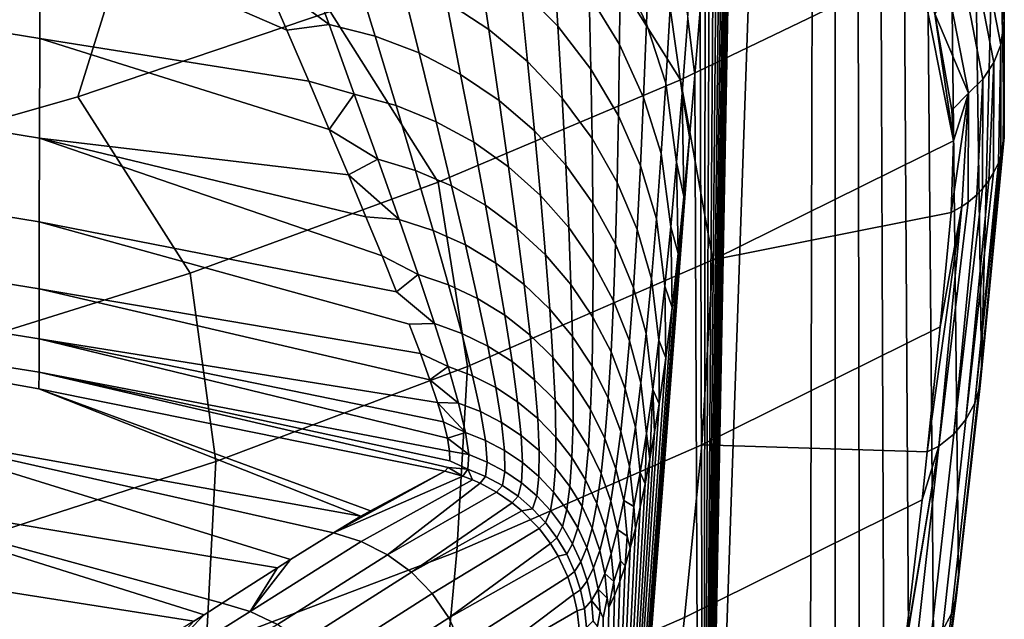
# Model space of a CAD drawing. Header units: metres. Extents: x -109 to 109, y -100 to 76.
# Tile 104 of 256: x 7.73 to 12.27, y -94.37 to -91.6. Entities that reach past the tile are written whole.
import ezdxf

# ---------------------------------------------------------------- set-up
doc = ezdxf.new("R2010")
doc.units = ezdxf.units.M
doc.layers.add('solid_21062310', color=7, linetype='CONTINUOUS')

msp = doc.modelspace()

# ---------------------------------------------------------------- linework, layer by layer
at = {"layer": 'solid_21062310'}
for points in [[(11.306494, -85.305969, -18.85297), (10.886283, -97.488968, -27.374449), (11.09954, -86.095818, -23.052511), (11.218352, -84.198288, -20.642313)], [(11.398655, -86.276031, -16.982136), (11.372429, -97.172516, -17.508698), (10.886283, -97.488968, -27.374449), (11.306494, -85.305969, -18.85297)], [(10.886283, -97.488968, -27.374449), (11.091126, -86.492653, -23.223045), (11.09954, -86.095818, -23.052511)], [(11.494458, -87.105064, -15.037475), (11.490609, -97.015823, -15.110414), (11.372429, -97.172516, -17.508698), (11.398655, -86.276031, -16.982136)], [(10.886283, -97.488968, -27.374449), (11.08173, -86.885956, -23.413549), (11.091126, -86.492653, -23.223045)], [(10.886283, -97.488968, -27.374449), (11.071362, -87.277184, -23.623737), (11.08173, -86.885956, -23.413549)], [(11.494458, -87.105064, -15.037475), (11.592741, -87.781906, -13.042556), (11.607741, -96.720352, -12.733473), (11.490609, -97.015823, -15.110414)], [(10.886283, -97.488968, -27.374449), (11.060047, -87.667679, -23.853167), (11.071362, -87.277184, -23.623737)], [(10.886283, -97.488968, -27.374449), (11.047763, -88.055244, -24.102264), (11.060047, -87.667679, -23.853167)], [(11.592741, -87.781906, -13.042556), (11.69364, -88.307999, -10.994629), (11.724059, -96.28508, -10.373134), (11.607741, -96.720352, -12.733473)], [(10.886283, -97.488968, -27.374449), (11.034489, -88.437653, -24.371454), (11.047763, -88.055244, -24.102264)], [(12.116103, -88.182831, 1.725297), (12.181408, -91.132011, 2.691201), (12.27393, -91.60717, 1.733645), (12.21431, -88.37368, 0.611663)], [(11.69364, -88.307999, -10.994629), (11.795828, -88.676407, -8.920624), (11.838861, -95.713081, -8.043619), (11.724059, -96.28508, -10.373134)], [(12.21431, -88.37368, 0.611663), (12.27393, -91.60717, 1.733645), (12.242164, -90.341751, 0.138252)], [(10.886283, -97.488968, -27.374449), (11.020204, -88.812706, -24.661165), (11.034489, -88.437653, -24.371454)], [(12.106779, -88.830437, -2.610056), (12.210323, -88.56263, -0.508852), (12.242164, -90.341751, 0.138252), (12.169333, -93.203262, -1.338285)], [(11.795828, -88.676407, -8.920624), (11.899458, -88.887199, -6.817433), (11.951671, -95.005615, -5.754622), (11.838861, -95.713081, -8.043619)], [(10.886283, -97.488968, -27.374449), (11.004933, -89.181679, -24.970854), (11.020204, -88.812706, -24.661165)], [(12.003245, -88.938774, -4.711121), (12.106779, -88.830437, -2.610056), (12.169333, -93.203262, -1.338285), (12.062052, -94.167168, -3.514984)], [(11.899458, -88.887199, -6.817433), (12.003245, -88.938774, -4.711121), (12.062052, -94.167168, -3.514984), (11.951671, -95.005615, -5.754622)], [(10.886283, -97.488968, -27.374449), (10.988694, -89.546036, -25.300238), (11.004933, -89.181679, -24.970854)], [(10.886283, -97.488968, -27.374449), (10.971444, -89.903877, -25.650126), (10.988694, -89.546036, -25.300238)], [(10.886283, -97.488968, -27.374449), (10.953143, -90.253281, -26.021334), (10.971444, -89.903877, -25.650126)], [(10.886283, -97.488968, -27.374449), (10.933753, -90.592354, -26.414673), (10.953143, -90.253281, -26.021334)], [(12.242164, -90.341751, 0.138252), (12.273741, -92.112045, 0.780002), (12.169333, -93.203262, -1.338285)], [(12.27393, -91.60717, 1.733645), (12.273741, -92.112045, 0.780002), (12.242164, -90.341751, 0.138252)], [(7.994992, -91.958717, 5.749609), (9.160778, -91.564873, 5.501155), (9.485474, -90.399681, 6.964372), (8.360023, -90.790916, 7.235548)], [(11.877303, -91.35183, 3.230212), (11.417562, -90.613869, 4.906063), (10.299501, -91.118423, 5.219525), (10.778702, -91.880455, 3.531671)], [(10.886283, -97.488968, -27.374449), (10.913293, -90.922585, -26.829714), (10.933753, -90.592354, -26.414673)], [(6.805526, -92.29866, 5.964065), (7.994992, -91.958717, 5.749609), (8.360023, -90.790916, 7.235548), (7.210677, -91.132423, 7.472266)], [(7.820145, -91.690338, -33.567146), (5.893098, -91.374977, -33.745106), (5.898674, -90.844765, -32.97324), (7.823089, -91.157944, -32.761452)], [(10.886283, -97.488968, -27.374449), (10.891791, -91.245247, -27.265913), (10.913293, -90.922585, -26.829714)], [(10.633345, -91.262497, -29.282261), (10.621111, -91.623016, -29.800417), (10.499461, -91.365234, -29.972166), (10.501031, -90.993141, -29.479898)], [(10.190677, -91.280846, -30.786791), (10.21259, -91.633377, -31.273113), (10.037568, -91.455437, -31.4041), (9.99962, -91.094658, -30.938635)], [(8.960885, -91.651276, -33.000778), (9.061905, -91.887306, -33.332706), (7.820145, -91.690338, -33.567146), (7.823089, -91.157944, -32.761452)], [(8.85317, -91.402161, -32.679089), (8.960885, -91.651276, -33.000778), (7.823089, -91.157944, -32.761452)], [(10.778702, -91.880455, 3.531671), (10.299501, -91.118423, 5.219525), (9.160778, -91.564873, 5.501155), (9.659961, -92.352776, 3.801754)], [(10.499461, -91.365234, -29.972166), (10.496592, -91.717102, -30.483671), (10.356981, -91.489136, -30.634544), (10.347264, -91.126259, -30.146736)], [(12.27393, -91.60717, 1.733645), (12.181408, -91.132011, 2.691201), (12.164515, -91.235146, 2.758457), (12.258532, -91.718742, 1.797267)], [(9.841693, -91.299683, -31.533829), (9.893584, -91.648109, -32.002918), (9.697629, -91.521423, -32.112171), (9.627255, -91.167946, -31.660778)], [(10.786776, -91.940697, -29.053104), (10.731274, -91.549332, -29.089256), (10.751471, -91.181816, -28.560661), (10.812263, -91.598129, -28.501846)], [(10.812263, -91.598129, -28.501846), (10.837572, -91.235603, -27.963514), (10.869215, -91.558098, -27.723917), (10.845532, -91.858871, -28.20437)], [(10.886283, -97.488968, -27.374449), (10.869215, -91.558098, -27.723917), (10.891791, -91.245247, -27.265913)], [(12.258532, -91.718742, 1.797267), (12.164515, -91.235146, 2.758457), (12.131807, -91.320419, 2.795051), (12.225257, -91.801559, 1.83866)], [(9.030623, -91.286079, -32.416328), (9.155492, -91.625343, -32.848545), (8.85317, -91.402161, -32.679089)], [(9.263612, -91.339348, -32.320091), (9.367933, -91.679184, -32.765465), (9.155492, -91.625343, -32.848545), (9.030623, -91.286079, -32.416328)], [(10.356981, -91.489136, -30.634544), (10.364714, -91.831436, -31.142397), (10.21259, -91.633377, -31.273113), (10.190677, -91.280846, -30.786791)], [(10.621111, -91.623016, -29.800417), (10.633345, -91.262497, -29.282261), (10.731274, -91.549332, -29.089256), (10.710791, -91.896584, -29.633493)], [(9.486816, -91.418106, -32.218307), (9.571298, -91.75631, -32.678127), (9.367933, -91.679184, -32.765465), (9.263612, -91.339348, -32.320091)], [(10.037568, -91.455437, -31.4041), (10.072391, -91.796669, -31.89183), (9.893584, -91.648109, -32.002918), (9.841693, -91.299683, -31.533829)], [(12.225257, -91.801559, 1.83866), (12.131807, -91.320419, 2.795051), (12.081739, -91.399261, 2.82598), (12.174515, -91.877357, 1.875543)], [(7.818377, -92.150383, -34.412525), (5.888592, -91.834953, -34.558628), (5.893098, -91.374977, -33.745106), (7.820145, -91.690338, -33.567146)], [(10.621111, -91.623016, -29.800417), (10.607875, -91.962082, -30.335936), (10.496592, -91.717102, -30.483671), (10.499461, -91.365234, -29.972166)], [(10.778702, -91.880455, 3.531671), (10.928187, -92.712692, 1.897208), (12.039078, -92.16227, 1.615064), (11.877303, -91.35183, 3.230212)], [(11.952726, -91.576477, 2.762144), (11.877303, -91.35183, 3.230212), (12.039078, -92.16227, 1.615064)], [(9.155492, -91.625343, -32.848545), (8.960885, -91.651276, -33.000778), (8.85317, -91.402161, -32.679089)], [(9.697629, -91.521423, -32.112171), (9.763209, -91.855797, -32.587551), (9.571298, -91.75631, -32.678127), (9.486816, -91.418106, -32.218307)], [(12.174515, -91.877357, 1.875543), (12.081739, -91.399261, 2.82598), (12.01625, -91.46862, 2.850046), (12.108273, -91.943184, 1.906489)], [(10.21259, -91.633377, -31.273113), (10.231959, -91.96537, -31.780207), (10.072391, -91.796669, -31.89183), (10.037568, -91.455437, -31.4041)], [(12.108273, -91.943184, 1.906489), (12.01625, -91.46862, 2.850046), (11.952726, -91.576477, 2.762144)], [(9.893584, -91.648109, -32.002918), (9.941422, -91.976501, -32.494793), (9.763209, -91.855797, -32.587551), (9.697629, -91.521423, -32.112171)], [(10.496592, -91.717102, -30.483671), (10.49216, -92.047287, -31.013479), (10.364714, -91.831436, -31.142397), (10.356981, -91.489136, -30.634544)], [(9.659961, -92.352776, 3.801754), (9.160778, -91.564873, 5.501155), (7.994992, -91.958717, 5.749609), (8.51373, -92.773071, 4.042104)], [(10.760835, -92.261795, -29.617224), (10.710791, -91.896584, -29.633493), (10.731274, -91.549332, -29.089256), (10.786776, -91.940697, -29.053104)], [(10.886283, -97.488968, -27.374449), (10.86868, -97.49971, -27.73167), (10.845532, -91.858871, -28.20437), (10.869215, -91.558098, -27.723917)], [(10.786776, -91.940697, -29.053104), (10.812263, -91.598129, -28.501846), (10.845532, -91.858871, -28.20437), (10.820712, -92.145325, -28.70792)], [(12.031419, -92.020859, 1.883317), (11.952726, -91.576477, 2.762144), (12.039078, -92.16227, 1.615064)], [(12.108273, -91.943184, 1.906489), (11.952726, -91.576477, 2.762144), (12.031419, -92.020859, 1.883317)], [(12.268039, -92.188919, 0.823324), (12.27393, -91.60717, 1.733645), (12.258532, -91.718742, 1.797267), (12.258336, -92.230278, 0.846665)], [(12.268039, -92.188919, 0.823324), (12.273186, -92.14547, 0.799057), (12.27393, -91.60717, 1.733645)], [(12.273186, -92.14547, 0.799057), (12.273741, -92.112045, 0.780002), (12.27393, -91.60717, 1.733645)], [(9.155492, -91.625343, -32.848545), (9.272443, -91.946434, -33.306591), (9.061905, -91.887306, -33.332706), (8.960885, -91.651276, -33.000778)], [(9.367933, -91.679184, -32.765465), (9.465254, -91.999916, -33.235992), (9.272443, -91.946434, -33.306591), (9.155492, -91.625343, -32.848545)], [(10.072391, -91.796669, -31.89183), (10.103856, -92.117004, -32.400944), (9.941422, -91.976501, -32.494793), (9.893584, -91.648109, -32.002918)], [(10.364714, -91.831436, -31.142397), (10.370422, -92.152245, -31.669348), (10.231959, -91.96537, -31.780207), (10.21259, -91.633377, -31.273113)], [(10.607875, -91.962082, -30.335936), (10.621111, -91.623016, -29.800417), (10.710791, -91.896584, -29.633493), (10.689529, -92.221199, -30.193068)], [(9.156619, -92.1101, -33.674393), (9.244848, -92.31916, -34.024963), (7.818377, -92.150383, -34.412525), (7.820145, -91.690338, -33.567146)], [(9.061905, -91.887306, -33.332706), (9.156619, -92.1101, -33.674393), (7.820145, -91.690338, -33.567146)], [(9.571298, -91.75631, -32.678127), (9.649674, -92.074509, -33.162201), (9.465254, -91.999916, -33.235992), (9.367933, -91.679184, -32.765465)], [(10.607875, -91.962082, -30.335936), (10.593438, -92.278412, -30.887867), (10.49216, -92.047287, -31.013479), (10.496592, -91.717102, -30.483671)], [(12.2469, -92.263588, 0.865638), (12.258532, -91.718742, 1.797267), (12.225257, -91.801559, 1.83866), (12.224748, -92.310501, 0.892661)], [(12.2469, -92.263588, 0.865638), (12.258336, -92.230278, 0.846665), (12.258532, -91.718742, 1.797267)], [(9.763209, -91.855797, -32.587551), (9.823548, -92.169342, -33.086079), (9.649674, -92.074509, -33.162201), (9.571298, -91.75631, -32.678127)], [(10.231959, -91.96537, -31.780207), (10.248609, -92.275658, -32.307098), (10.103856, -92.117004, -32.400944), (10.072391, -91.796669, -31.89183)], [(7.817451, -92.535904, -35.291222), (5.885015, -92.22187, -35.407494), (5.888592, -91.834953, -34.558628), (7.818377, -92.150383, -34.412525)], [(10.49216, -92.047287, -31.013479), (10.486163, -92.355103, -31.560555), (10.370422, -92.152245, -31.669348), (10.364714, -91.831436, -31.142397)], [(12.202415, -92.346329, 0.913564), (12.225257, -91.801559, 1.83866), (12.174515, -91.877357, 1.875543), (12.173721, -92.383034, 0.935266)], [(12.202415, -92.346329, 0.913564), (12.224748, -92.310501, 0.892661), (12.225257, -91.801559, 1.83866)], [(9.272443, -91.946434, -33.306591), (9.156619, -92.1101, -33.674393), (9.061905, -91.887306, -33.332706)], [(9.659961, -92.352776, 3.801754), (9.794693, -93.20517, 2.151175), (10.928187, -92.712692, 1.897208), (10.778702, -91.880455, 3.531671)], [(9.941422, -91.976501, -32.494793), (9.984842, -92.28331, -33.008514), (9.823548, -92.169342, -33.086079), (9.763209, -91.855797, -32.587551)], [(10.86868, -97.49971, -27.73167), (10.387351, -97.771545, -37.499683), (10.820712, -92.145325, -28.70792), (10.845532, -91.858871, -28.20437)], [(12.146494, -92.411522, 0.952354), (12.174515, -91.877357, 1.875543), (12.108273, -91.943184, 1.906489), (12.107232, -92.445061, 0.972829)], [(12.146494, -92.411522, 0.952354), (12.173721, -92.383034, 0.935266), (12.174515, -91.877357, 1.875543)], [(10.734271, -92.559578, -30.193943), (10.689529, -92.221199, -30.193068), (10.710791, -91.896584, -29.633493), (10.760835, -92.261795, -29.617224)], [(8.51373, -92.773071, 4.042104), (7.994992, -91.958717, 5.749609), (6.805526, -92.29866, 5.964065), (7.343205, -93.140015, 4.251951)], [(9.272443, -91.946434, -33.306591), (9.38065, -92.247246, -33.78978), (9.156619, -92.1101, -33.674393)], [(9.465254, -91.999916, -33.235992), (9.554853, -92.299538, -33.730858), (9.38065, -92.247246, -33.78978), (9.272443, -91.946434, -33.306591)], [(10.103856, -92.117004, -32.400944), (10.131672, -92.415077, -32.93042), (9.984842, -92.28331, -33.008514), (9.941422, -91.976501, -32.494793)], [(10.370422, -92.152245, -31.669348), (10.373989, -92.450623, -32.214352), (10.248609, -92.275658, -32.307098), (10.231959, -91.96537, -31.780207)], [(10.593438, -92.278412, -30.887867), (10.607875, -91.962082, -30.335936), (10.689529, -92.221199, -30.193068), (10.667365, -92.52211, -30.767031)], [(10.786776, -91.940697, -29.053104), (10.794758, -92.419479, -29.234493), (10.760835, -92.261795, -29.617224)], [(10.786776, -91.940697, -29.053104), (10.820712, -92.145325, -28.70792), (10.794758, -92.419479, -29.234493)], [(12.108273, -91.943184, 1.906489), (12.039078, -92.16227, 1.615064), (12.027963, -92.494141, 1.00386)], [(12.07735, -92.466072, 0.985911), (12.108273, -91.943184, 1.906489), (12.027963, -92.494141, 1.00386)], [(12.108273, -91.943184, 1.906489), (12.031419, -92.020859, 1.883317), (12.039078, -92.16227, 1.615064)], [(12.07735, -92.466072, 0.985911), (12.107232, -92.445061, 0.972829), (12.108273, -91.943184, 1.906489)], [(9.649674, -92.074509, -33.162201), (9.721329, -92.370857, -33.669598), (9.554853, -92.299538, -33.730858), (9.465254, -91.999916, -33.235992)], [(10.593438, -92.278412, -30.887867), (10.577827, -92.571571, -31.455095), (10.486163, -92.355103, -31.560555), (10.49216, -92.047287, -31.013479)], [(9.38065, -92.247246, -33.78978), (9.244848, -92.31916, -34.024963), (9.156619, -92.1101, -33.674393)], [(9.823548, -92.169342, -33.086079), (9.878129, -92.460373, -33.606724), (9.721329, -92.370857, -33.669598), (9.649674, -92.074509, -33.162201)], [(10.248609, -92.275658, -32.307098), (10.26232, -92.563103, -32.852699), (10.131672, -92.415077, -32.93042), (10.103856, -92.117004, -32.400944)], [(12.273186, -92.14547, 0.799057), (12.162054, -93.291794, -1.307291), (12.169333, -93.203262, -1.338285), (12.273741, -92.112045, 0.780002)], [(9.400224, -92.694138, -34.748814), (9.466565, -92.859291, -35.120075), (7.817451, -92.535904, -35.291222), (7.818377, -92.150383, -34.412525)], [(9.326188, -92.513985, -34.383438), (9.400224, -92.694138, -34.748814), (7.818377, -92.150383, -34.412525)], [(9.244848, -92.31916, -34.024963), (9.326188, -92.513985, -34.383438), (7.818377, -92.150383, -34.412525)], [(10.486163, -92.355103, -31.560555), (10.478531, -92.639832, -32.123791), (10.373989, -92.450623, -32.214352), (10.370422, -92.152245, -31.669348)], [(10.387351, -97.771545, -37.499683), (10.794758, -92.419479, -29.234493), (10.820712, -92.145325, -28.70792)], [(12.039078, -92.16227, 1.615064), (10.928187, -92.712692, 1.897208), (12.027963, -92.494141, 1.00386)], [(12.162054, -93.291794, -1.307291), (12.273186, -92.14547, 0.799057), (12.268039, -92.188919, 0.823324)], [(9.984842, -92.28331, -33.008514), (10.023421, -92.567047, -33.542965), (9.878129, -92.460373, -33.606724), (9.823548, -92.169342, -33.086079)], [(12.162054, -93.291794, -1.307291), (12.268039, -92.188919, 0.823324), (12.258336, -92.230278, 0.846665), (12.137758, -93.373474, -1.267041)], [(7.817035, -92.845253, -36.196903), (5.882226, -92.533501, -36.285275), (5.885015, -92.22187, -35.407494), (7.817451, -92.535904, -35.291222)], [(9.38065, -92.247246, -33.78978), (9.479163, -92.525642, -34.29715), (9.244848, -92.31916, -34.024963)], [(9.554853, -92.299538, -33.730858), (9.635907, -92.576042, -34.248978), (9.479163, -92.525642, -34.29715), (9.38065, -92.247246, -33.78978)], [(10.707062, -92.833534, -30.782251), (10.667365, -92.52211, -30.767031), (10.689529, -92.221199, -30.193068), (10.734271, -92.559578, -30.193943)], [(12.137758, -93.373474, -1.267041), (12.258336, -92.230278, 0.846665), (12.2469, -92.263588, 0.865638)], [(9.721329, -92.370857, -33.669598), (9.785558, -92.643509, -34.199142), (9.635907, -92.576042, -34.248978), (9.554853, -92.299538, -33.730858)], [(10.131672, -92.415077, -32.93042), (10.155507, -92.689613, -33.479069), (10.023421, -92.567047, -33.542965), (9.984842, -92.28331, -33.008514)], [(10.373989, -92.450623, -32.214352), (10.375257, -92.725655, -32.776268), (10.26232, -92.563103, -32.852699), (10.248609, -92.275658, -32.307098)], [(10.577827, -92.571571, -31.455095), (10.593438, -92.278412, -30.887867), (10.667365, -92.52211, -30.767031), (10.644344, -92.799118, -31.354206)], [(10.760835, -92.261795, -29.617224), (10.767691, -92.682854, -29.783663), (10.734271, -92.559578, -30.193943)], [(10.760835, -92.261795, -29.617224), (10.794758, -92.419479, -29.234493), (10.767691, -92.682854, -29.783663)], [(12.137758, -93.373474, -1.267041), (12.2469, -92.263588, 0.865638), (12.224748, -92.310501, 0.892661), (12.096825, -93.449265, -1.228789)], [(9.479163, -92.525642, -34.29715), (9.326188, -92.513985, -34.383438), (9.244848, -92.31916, -34.024963)], [(12.096825, -93.449265, -1.228789), (12.224748, -92.310501, 0.892661), (12.202415, -92.346329, 0.913564)], [(8.51373, -92.773071, 4.042104), (8.63307, -93.643471, 2.377218), (9.794693, -93.20517, 2.151175), (9.659961, -92.352776, 3.801754)], [(9.878129, -92.460373, -33.606724), (9.926365, -92.727234, -34.148232), (9.785558, -92.643509, -34.199142), (9.721329, -92.370857, -33.669598)], [(10.577827, -92.571571, -31.455095), (10.561012, -92.841095, -32.036472), (10.478531, -92.639832, -32.123791), (10.486163, -92.355103, -31.560555)], [(12.096825, -93.449265, -1.228789), (12.202415, -92.346329, 0.913564), (12.173721, -92.383034, 0.935266), (12.040708, -93.516457, -1.193895)], [(12.040708, -93.516457, -1.193895), (12.173721, -92.383034, 0.935266), (12.146494, -92.411522, 0.952354)], [(10.26232, -92.563103, -32.852699), (10.272841, -92.82666, -33.415783), (10.155507, -92.689613, -33.479069), (10.131672, -92.415077, -32.93042)], [(10.387351, -97.771545, -37.499683), (10.767691, -92.682854, -29.783663), (10.794758, -92.419479, -29.234493)], [(12.040708, -93.516457, -1.193895), (12.146494, -92.411522, 0.952354), (12.107232, -92.445061, 0.972829), (11.9714, -93.572678, -1.163599)], [(10.023421, -92.567047, -33.542965), (10.056683, -92.826256, -34.096832), (9.926365, -92.727234, -34.148232), (9.878129, -92.460373, -33.606724)], [(10.478531, -92.639832, -32.123791), (10.469166, -92.900841, -32.702019), (10.375257, -92.725655, -32.776268), (10.373989, -92.450623, -32.214352)], [(12.07735, -92.466072, 0.985911), (11.97734, -93.021339, 0.021329), (11.917901, -93.599449, -1.136649)], [(11.9714, -93.572678, -1.163599), (12.07735, -92.466072, 0.985911), (11.917901, -93.599449, -1.136649)], [(11.9714, -93.572678, -1.163599), (12.107232, -92.445061, 0.972829), (12.07735, -92.466072, 0.985911)], [(12.07735, -92.466072, 0.985911), (12.027963, -92.494141, 1.00386), (11.97734, -93.021339, 0.021329)], [(9.479163, -92.525642, -34.29715), (9.56692, -92.779488, -34.827435), (9.400224, -92.694138, -34.748814), (9.326188, -92.513985, -34.383438)], [(9.635907, -92.576042, -34.248978), (9.707498, -92.827461, -34.788998), (9.56692, -92.779488, -34.827435), (9.479163, -92.525642, -34.29715)], [(10.679264, -93.083817, -31.380978), (10.644344, -92.799118, -31.354206), (10.667365, -92.52211, -30.767031), (10.707062, -92.833534, -30.782251)], [(12.027963, -92.494141, 1.00386), (10.928187, -92.712692, 1.897208), (10.876723, -93.567062, 0.273875), (11.97734, -93.021339, 0.021329)], [(7.816792, -93.077316, -37.123306), (5.880087, -92.768135, -37.185497), (5.882226, -92.533501, -36.285275), (7.817035, -92.845253, -36.196903)], [(9.525609, -93.009743, -35.497189), (9.577292, -93.14537, -35.879417), (7.817035, -92.845253, -36.196903), (7.817451, -92.535904, -35.291222)], [(9.642752, -93.006683, -35.379032), (9.525609, -93.009743, -35.497189), (7.817451, -92.535904, -35.291222), (9.466565, -92.859291, -35.120075)], [(10.155507, -92.689613, -33.479069), (10.174989, -92.939407, -34.045555), (10.056683, -92.826256, -34.096832), (10.023421, -92.567047, -33.542965)], [(10.375257, -92.725655, -32.776268), (10.374054, -92.97657, -33.353848), (10.272841, -92.82666, -33.415783), (10.26232, -92.563103, -32.852699)], [(10.561012, -92.841095, -32.036472), (10.577827, -92.571571, -31.455095), (10.644344, -92.799118, -31.354206), (10.620468, -93.05204, -31.953421)], [(10.734271, -92.559578, -30.193943), (10.739506, -92.932381, -30.355532), (10.707062, -92.833534, -30.782251)], [(10.734271, -92.559578, -30.193943), (10.767691, -92.682854, -29.783663), (10.739506, -92.932381, -30.355532)], [(9.785558, -92.643509, -34.199142), (9.841584, -92.890656, -34.749405), (9.707498, -92.827461, -34.788998), (9.635907, -92.576042, -34.248978)], [(9.926365, -92.727234, -34.148232), (9.967614, -92.968338, -34.709122), (9.841584, -92.890656, -34.749405), (9.785558, -92.643509, -34.199142)], [(10.561012, -92.841095, -32.036472), (10.542947, -93.086601, -32.630817), (10.469166, -92.900841, -32.702019), (10.478531, -92.639832, -32.123791)], [(9.56692, -92.779488, -34.827435), (9.466565, -92.859291, -35.120075), (9.400224, -92.694138, -34.748814)], [(10.272841, -92.82666, -33.415783), (10.279898, -93.065376, -33.994991), (10.174989, -92.939407, -34.045555), (10.155507, -92.689613, -33.479069)], [(10.387351, -97.771545, -37.499683), (10.739506, -92.932381, -30.355532), (10.767691, -92.682854, -29.783663)], [(10.928187, -92.712692, 1.897208), (9.794693, -93.20517, 2.151175), (9.746114, -94.059998, 0.501627), (10.876723, -93.567062, 0.273875)], [(10.056683, -92.826256, -34.096832), (10.084112, -93.059601, -34.668617), (9.967614, -92.968338, -34.709122), (9.926365, -92.727234, -34.148232)], [(10.469166, -92.900841, -32.702019), (10.45796, -93.137596, -33.293983), (10.374054, -92.97657, -33.353848), (10.375257, -92.725655, -32.776268)], [(7.81639, -93.231453, -38.064297), (5.878459, -92.924637, -38.101681), (5.880087, -92.768135, -37.185497), (7.816792, -93.077316, -37.123306)], [(7.343205, -93.140015, 4.251951), (7.446587, -94.026184, 2.574605), (8.63307, -93.643471, 2.377218), (8.51373, -92.773071, 4.042104)], [(9.56692, -92.779488, -34.827435), (9.642752, -93.006683, -35.379032), (9.466565, -92.859291, -35.120075)], [(9.707498, -92.827461, -34.788998), (9.768624, -93.051872, -35.349258), (9.642752, -93.006683, -35.379032), (9.56692, -92.779488, -34.827435)], [(10.650905, -93.310471, -31.989016), (10.620468, -93.05204, -31.953421), (10.644344, -92.799118, -31.354206), (10.679264, -93.083817, -31.380978)], [(9.621181, -93.265884, -36.265495), (9.656842, -93.371071, -36.654144), (7.816792, -93.077316, -37.123306), (7.817035, -92.845253, -36.196903)], [(9.577292, -93.14537, -35.879417), (9.621181, -93.265884, -36.265495), (7.817035, -92.845253, -36.196903)], [(9.841584, -92.890656, -34.749405), (9.888572, -93.110611, -35.318691), (9.768624, -93.051872, -35.349258), (9.707498, -92.827461, -34.788998)], [(10.174989, -92.939407, -34.045555), (10.189718, -93.163368, -34.628365), (10.084112, -93.059601, -34.668617), (10.056683, -92.826256, -34.096832)], [(10.374054, -92.97657, -33.353848), (10.370185, -93.202675, -33.945736), (10.279898, -93.065376, -33.994991), (10.272841, -92.82666, -33.415783)], [(10.542947, -93.086601, -32.630817), (10.561012, -92.841095, -32.036472), (10.620468, -93.05204, -31.953421), (10.595737, -93.280769, -32.563499)], [(10.707062, -92.833534, -30.782251), (10.710196, -93.165024, -30.950205), (10.679264, -93.083817, -31.380978)], [(10.707062, -92.833534, -30.782251), (10.739506, -92.932381, -30.355532), (10.710196, -93.165024, -30.950205)], [(9.967614, -92.968338, -34.709122), (10.001192, -93.18222, -35.287689), (9.888572, -93.110611, -35.318691), (9.841584, -92.890656, -34.749405)], [(7.81639, -93.231453, -38.064297), (7.815488, -93.307465, -39.013878), (7.529545, -93.256874, -39.016117), (5.878459, -92.924637, -38.101681)], [(10.387351, -97.771545, -37.499683), (10.710196, -93.165024, -30.950205), (10.739506, -92.932381, -30.355532)], [(10.542947, -93.086601, -32.630817), (10.523579, -93.307854, -33.236893), (10.45796, -93.137596, -33.293983), (10.469166, -92.900841, -32.702019)], [(10.084112, -93.059601, -34.668617), (10.105168, -93.265869, -35.256618), (10.001192, -93.18222, -35.287689), (9.967614, -92.968338, -34.709122)], [(10.279898, -93.065376, -33.994991), (10.283195, -93.278435, -34.588837), (10.189718, -93.163368, -34.628365), (10.174989, -92.939407, -34.045555)], [(10.45796, -93.137596, -33.293983), (10.444794, -93.349709, -33.898365), (10.370185, -93.202675, -33.945736), (10.374054, -92.97657, -33.353848)], [(9.642752, -93.006683, -35.379032), (9.705397, -93.205223, -35.949989), (9.577292, -93.14537, -35.879417), (9.525609, -93.009743, -35.497189)], [(9.768624, -93.051872, -35.349258), (9.818219, -93.247475, -35.927784), (9.705397, -93.205223, -35.949989), (9.642752, -93.006683, -35.379032)], [(11.97734, -93.021339, 0.021329), (10.876723, -93.567062, 0.273875), (11.917901, -93.599449, -1.136649)], [(9.888572, -93.110611, -35.318691), (9.925634, -93.301796, -35.905033), (9.818219, -93.247475, -35.927784), (9.768624, -93.051872, -35.349258)], [(10.189718, -93.163368, -34.628365), (10.199285, -93.360565, -35.225838), (10.105168, -93.265869, -35.256618), (10.084112, -93.059601, -34.668617)], [(10.370185, -93.202675, -33.945736), (10.363452, -93.403458, -34.550495), (10.283195, -93.278435, -34.588837), (10.279898, -93.065376, -33.994991)], [(10.622013, -93.513718, -32.605274), (10.595737, -93.280769, -32.563499), (10.620468, -93.05204, -31.953421), (10.650905, -93.310471, -31.989016)], [(9.702213, -93.535507, -37.434799), (9.712089, -93.595322, -37.826035), (7.81639, -93.231453, -38.064297), (7.816792, -93.077316, -37.123306)], [(9.683845, -93.460861, -37.044079), (9.702213, -93.535507, -37.434799), (7.816792, -93.077316, -37.123306)], [(9.656842, -93.371071, -36.654144), (9.683845, -93.460861, -37.044079), (7.816792, -93.077316, -37.123306)], [(10.001192, -93.18222, -35.287689), (10.026386, -93.367561, -35.882004), (9.925634, -93.301796, -35.905033), (9.888572, -93.110611, -35.318691)], [(10.523579, -93.307854, -33.236893), (10.542947, -93.086601, -32.630817), (10.595737, -93.280769, -32.563499), (10.570144, -93.485359, -33.183247)], [(10.679264, -93.083817, -31.380978), (10.67976, -93.377739, -31.567787), (10.650905, -93.310471, -31.989016)], [(10.679264, -93.083817, -31.380978), (10.710196, -93.165024, -30.950205), (10.67976, -93.377739, -31.567787)], [(9.705397, -93.205223, -35.949989), (9.621181, -93.265884, -36.265495), (9.577292, -93.14537, -35.879417)], [(10.283195, -93.278435, -34.588837), (10.282441, -93.465202, -35.195713), (10.199285, -93.360565, -35.225838), (10.189718, -93.163368, -34.628365)], [(10.523579, -93.307854, -33.236893), (10.502851, -93.504761, -33.853432), (10.444794, -93.349709, -33.898365), (10.45796, -93.137596, -33.293983)], [(9.794693, -93.20517, 2.151175), (8.63307, -93.643471, 2.377218), (8.588364, -94.498619, 0.704297), (9.746114, -94.059998, 0.501627)], [(9.705397, -93.205223, -35.949989), (9.753525, -93.37326, -36.537975), (9.621181, -93.265884, -36.265495)], [(9.818219, -93.247475, -35.927784), (9.855165, -93.412621, -36.522289), (9.753525, -93.37326, -36.537975), (9.705397, -93.205223, -35.949989)], [(10.105168, -93.265869, -35.256618), (10.119296, -93.444008, -35.858959), (10.026386, -93.367561, -35.882004), (10.001192, -93.18222, -35.287689)], [(10.444794, -93.349709, -33.898365), (10.42955, -93.536964, -34.513786), (10.363452, -93.403458, -34.550495), (10.370185, -93.202675, -33.945736)], [(10.387351, -97.771545, -37.499683), (10.67976, -93.377739, -31.567787), (10.710196, -93.165024, -30.950205)], [(12.053897, -94.262764, -3.501747), (12.062052, -94.167168, -3.514984), (12.169333, -93.203262, -1.338285), (12.162054, -93.291794, -1.307291)], [(9.706151, -93.671219, -38.607712), (9.690252, -93.687737, -38.997036), (7.815488, -93.307465, -39.013878), (7.81639, -93.231453, -38.064297)], [(9.796996, -93.67907, -38.375175), (9.706151, -93.671219, -38.607712), (7.81639, -93.231453, -38.064297), (9.713417, -93.640488, -38.217194)], [(9.712089, -93.595322, -37.826035), (9.713417, -93.640488, -38.217194), (7.81639, -93.231453, -38.064297)], [(9.925634, -93.301796, -35.905033), (9.951856, -93.462807, -36.506207), (9.855165, -93.412621, -36.522289), (9.818219, -93.247475, -35.927784)], [(9.302673, -93.896423, -46.582954), (6.996868, -93.481583, -46.631065), (7.529545, -93.256874, -39.016117), (7.815488, -93.307465, -39.013878)], [(9.753525, -93.37326, -36.537975), (9.656842, -93.371071, -36.654144), (9.621181, -93.265884, -36.265495)], [(10.199285, -93.360565, -35.225838), (10.203278, -93.530235, -35.836178), (10.119296, -93.444008, -35.858959), (10.105168, -93.265869, -35.256618)], [(10.363452, -93.403458, -34.550495), (10.353665, -93.578568, -35.166592), (10.282441, -93.465202, -35.195713), (10.283195, -93.278435, -34.588837)], [(10.592617, -93.693901, -33.228672), (10.570144, -93.485359, -33.183247), (10.595737, -93.280769, -32.563499), (10.622013, -93.513718, -32.605274)], [(12.053897, -94.262764, -3.501747), (12.162054, -93.291794, -1.307291), (12.137758, -93.373474, -1.267041), (12.029361, -94.346596, -3.46636)], [(9.346931, -93.87059, -45.712215), (7.815488, -93.307465, -39.013878), (9.690252, -93.687737, -38.997036)], [(9.346931, -93.87059, -45.712215), (9.302673, -93.896423, -46.582954), (7.815488, -93.307465, -39.013878)], [(10.026386, -93.367561, -35.882004), (10.042466, -93.523224, -36.489914), (9.951856, -93.462807, -36.506207), (9.925634, -93.301796, -35.905033)], [(10.502851, -93.504761, -33.853432), (10.523579, -93.307854, -33.236893), (10.570144, -93.485359, -33.183247), (10.543681, -93.666008, -33.811462)], [(10.650905, -93.310471, -31.989016), (10.637433, -93.631653, -32.426647), (10.622013, -93.513718, -32.605274)], [(10.650905, -93.310471, -31.989016), (10.658844, -93.508499, -31.992184), (10.637433, -93.631653, -32.426647)], [(10.650905, -93.310471, -31.989016), (10.67976, -93.377739, -31.567787), (10.658844, -93.508499, -31.992184)], [(9.78576, -93.509117, -37.140278), (9.683845, -93.460861, -37.044079), (9.656842, -93.371071, -36.654144)], [(9.753525, -93.37326, -36.537975), (9.78576, -93.509117, -37.140278), (9.656842, -93.371071, -36.654144)], [(9.855165, -93.412621, -36.522289), (9.878312, -93.545876, -37.130169), (9.78576, -93.509117, -37.140278), (9.753525, -93.37326, -36.537975)], [(10.119296, -93.444008, -35.858959), (10.125937, -93.59317, -36.473606), (10.042466, -93.523224, -36.489914), (10.026386, -93.367561, -35.882004)], [(10.282441, -93.465202, -35.195713), (10.27735, -93.625229, -35.813919), (10.203278, -93.530235, -35.836178), (10.199285, -93.360565, -35.225838)], [(10.387351, -97.771545, -37.499683), (10.658844, -93.508499, -31.992184), (10.67976, -93.377739, -31.567787)], [(10.502851, -93.504761, -33.853432), (10.480716, -93.677399, -34.479137), (10.42955, -93.536964, -34.513786), (10.444794, -93.349709, -33.898365)], [(12.029361, -94.346596, -3.46636), (12.137758, -93.373474, -1.267041), (12.096825, -93.449265, -1.228789), (11.988205, -94.424377, -3.43262)], [(9.951856, -93.462807, -36.506207), (9.966301, -93.592445, -37.119732), (9.878312, -93.545876, -37.130169), (9.855165, -93.412621, -36.522289)], [(10.42955, -93.536964, -34.513786), (10.412124, -93.699333, -35.138813), (10.353665, -93.578568, -35.166592), (10.363452, -93.403458, -34.550495)], [(8.977297, -94.096245, -53.009247), (8.917372, -94.134254, -54.194855), (6.704055, -93.762634, -54.249664), (6.996868, -93.481583, -46.631065)], [(6.996868, -93.481583, -46.631065), (9.302673, -93.896423, -46.582954), (9.176175, -93.972359, -49.077515)], [(9.176175, -93.972359, -49.077515), (8.977297, -94.096245, -53.009247), (6.996868, -93.481583, -46.631065)], [(9.78576, -93.509117, -37.140278), (9.702213, -93.535507, -37.434799), (9.683845, -93.460861, -37.044079)], [(10.042466, -93.523224, -36.489914), (10.048697, -93.648277, -37.1091), (9.966301, -93.592445, -37.119732), (9.951856, -93.462807, -36.506207)], [(10.203278, -93.530235, -35.836178), (10.201293, -93.671829, -36.45747), (10.125937, -93.59317, -36.473606), (10.119296, -93.444008, -35.858959)], [(10.353665, -93.578568, -35.166592), (10.340647, -93.72789, -35.792446), (10.27735, -93.625229, -35.813919), (10.282441, -93.465202, -35.195713)], [(11.988205, -94.424377, -3.43262), (12.096825, -93.449265, -1.228789), (12.040708, -93.516457, -1.193895), (11.93189, -94.493347, -3.401727)], [(9.78576, -93.509117, -37.140278), (9.80071, -93.611412, -37.753822), (9.702213, -93.535507, -37.434799)], [(9.878312, -93.545876, -37.130169), (9.886499, -93.646057, -37.74852), (9.80071, -93.611412, -37.753822), (9.78576, -93.509117, -37.140278)], [(10.125937, -93.59317, -36.473606), (10.124537, -93.712723, -37.098389), (10.048697, -93.648277, -37.1091), (10.042466, -93.523224, -36.489914)], [(10.387351, -97.771545, -37.499683), (10.637433, -93.631653, -32.426647), (10.658844, -93.508499, -31.992184)], [(10.480716, -93.677399, -34.479137), (10.502851, -93.504761, -33.853432), (10.543681, -93.666008, -33.811462), (10.516352, -93.82312, -34.44696)], [(10.562749, -93.85154, -33.858166), (10.543681, -93.666008, -33.811462), (10.570144, -93.485359, -33.183247), (10.592617, -93.693901, -33.228672)], [(10.622013, -93.513718, -32.605274), (10.615522, -93.746964, -32.871235), (10.592617, -93.693901, -33.228672)], [(10.622013, -93.513718, -32.605274), (10.637433, -93.631653, -32.426647), (10.615522, -93.746964, -32.871235)], [(11.93189, -94.493347, -3.401727), (12.040708, -93.516457, -1.193895), (11.9714, -93.572678, -1.163599), (11.862418, -94.551048, -3.374779)], [(10.876723, -93.567062, 0.273875), (9.746114, -94.059998, 0.501627), (9.672375, -94.852646, -1.181316), (10.797531, -94.362915, -1.382336)], [(9.80071, -93.611412, -37.753822), (9.712089, -93.595322, -37.826035), (9.702213, -93.535507, -37.434799)], [(9.966301, -93.592445, -37.119732), (9.968025, -93.689766, -37.742912), (9.886499, -93.646057, -37.74852), (9.878312, -93.545876, -37.130169)], [(10.27735, -93.625229, -35.813919), (10.267653, -93.758286, -36.441692), (10.201293, -93.671829, -36.45747), (10.203278, -93.530235, -35.836178)], [(10.480716, -93.677399, -34.479137), (10.457134, -93.82608, -35.112705), (10.412124, -93.699333, -35.138813), (10.42955, -93.536964, -34.513786)], [(11.917901, -93.599449, -1.136649), (10.876723, -93.567062, 0.273875), (10.797531, -94.362915, -1.382336), (11.893903, -93.820564, -1.605223)], [(11.9714, -93.572678, -1.163599), (11.80889, -94.548424, -3.268622), (11.805186, -94.578201, -3.341187)], [(11.862418, -94.551048, -3.374779), (11.9714, -93.572678, -1.163599), (11.805186, -94.578201, -3.341187)], [(11.9714, -93.572678, -1.163599), (11.893903, -93.820564, -1.605223), (11.80889, -94.548424, -3.268622)], [(11.9714, -93.572678, -1.163599), (11.917901, -93.599449, -1.136649), (11.893903, -93.820564, -1.605223)], [(9.80071, -93.611412, -37.753822), (9.796996, -93.67907, -38.375175), (9.713417, -93.640488, -38.217194), (9.712089, -93.595322, -37.826035)], [(9.886499, -93.646057, -37.74852), (9.878568, -93.712265, -38.374176), (9.796996, -93.67907, -38.375175), (9.80071, -93.611412, -37.753822)], [(10.048697, -93.648277, -37.1091), (10.044333, -93.74202, -37.737061), (9.968025, -93.689766, -37.742912), (9.966301, -93.592445, -37.119732)], [(10.201293, -93.671829, -36.45747), (10.192934, -93.785019, -37.087727), (10.124537, -93.712723, -37.098389), (10.125937, -93.59317, -36.473606)], [(10.412124, -93.699333, -35.138813), (10.392427, -93.837013, -35.772011), (10.340647, -93.72789, -35.792446), (10.353665, -93.578568, -35.166592)], [(8.63307, -93.643471, 2.377218), (7.446587, -94.026184, 2.574605), (7.406626, -94.881546, 0.881243), (8.588364, -94.498619, 0.704297)], [(9.968025, -93.689766, -37.742912), (9.956078, -93.754066, -38.372837), (9.878568, -93.712265, -38.374176), (9.886499, -93.646057, -37.74852)], [(10.124537, -93.712723, -37.098389), (10.114532, -93.802223, -37.731037), (10.044333, -93.74202, -37.737061), (10.048697, -93.648277, -37.1091)], [(10.340647, -93.72789, -35.792446), (10.32424, -93.851517, -36.426464), (10.267653, -93.758286, -36.441692), (10.27735, -93.625229, -35.813919)], [(10.387351, -97.771545, -37.499683), (10.615522, -93.746964, -32.871235), (10.637433, -93.631653, -32.426647)], [(9.176175, -93.972359, -49.077515), (9.690252, -93.687737, -38.997036), (9.77332, -93.711319, -39.000595)], [(9.176175, -93.972359, -49.077515), (9.302673, -93.896423, -46.582954), (9.690252, -93.687737, -38.997036)], [(9.346931, -93.87059, -45.712215), (9.690252, -93.687737, -38.997036), (9.302673, -93.896423, -46.582954)], [(9.77332, -93.711319, -39.000595), (9.690252, -93.687737, -38.997036), (9.706151, -93.671219, -38.607712)], [(9.796996, -93.67907, -38.375175), (9.77332, -93.711319, -39.000595), (9.706151, -93.671219, -38.607712)], [(9.818467, -93.728363, -39.002396), (9.77332, -93.711319, -39.000595), (9.796996, -93.67907, -38.375175)], [(9.878568, -93.712265, -38.374176), (9.853453, -93.743782, -39.003731), (9.818467, -93.728363, -39.002396), (9.796996, -93.67907, -38.375175)], [(10.044333, -93.74202, -37.737061), (10.028619, -93.803986, -38.371181), (9.956078, -93.754066, -38.372837), (9.968025, -93.689766, -37.742912)], [(10.267653, -93.758286, -36.441692), (10.25309, -93.864334, -37.077236), (10.192934, -93.785019, -37.087727), (10.201293, -93.671829, -36.45747)], [(10.457134, -93.82608, -35.112705), (10.432087, -93.951324, -35.752853), (10.392427, -93.837013, -35.772011), (10.412124, -93.699333, -35.138813)], [(10.457134, -93.82608, -35.112705), (10.480716, -93.677399, -34.479137), (10.516352, -93.82312, -34.44696), (10.48817, -93.957329, -35.088573)], [(10.562749, -93.85154, -33.858166), (10.516352, -93.82312, -34.44696), (10.543681, -93.666008, -33.811462)], [(10.562749, -93.85154, -33.858166), (10.592617, -93.693901, -33.228672), (10.593111, -93.854202, -33.326004), (10.570195, -93.95314, -33.791004)], [(10.592617, -93.693901, -33.228672), (10.615522, -93.746964, -32.871235), (10.593111, -93.854202, -33.326004)], [(9.176175, -93.972359, -49.077515), (9.77332, -93.711319, -39.000595), (9.818467, -93.728363, -39.002396), (9.303777, -94.013412, -49.156422)], [(9.426355, -94.073891, -49.160576), (9.303777, -94.013412, -49.156422), (9.818467, -93.728363, -39.002396), (9.853453, -93.743782, -39.003731)], [(9.426355, -94.073891, -49.160576), (9.853453, -93.743782, -39.003731), (9.929623, -93.784729, -39.006458)], [(9.956078, -93.754066, -38.372837), (9.929623, -93.784729, -39.006458), (9.853453, -93.743782, -39.003731), (9.878568, -93.712265, -38.374176)], [(10.028619, -93.803986, -38.371181), (10.000939, -93.833679, -39.008747), (9.929623, -93.784729, -39.006458), (9.956078, -93.754066, -38.372837)], [(10.114532, -93.802223, -37.731037), (10.095344, -93.861435, -38.369221), (10.028619, -93.803986, -38.371181), (10.044333, -93.74202, -37.737061)], [(10.192934, -93.785019, -37.087727), (10.177802, -93.869659, -37.724915), (10.114532, -93.802223, -37.731037), (10.124537, -93.712723, -37.098389)], [(10.392427, -93.837013, -35.772011), (10.370393, -93.950439, -36.411957), (10.32424, -93.851517, -36.426464), (10.340647, -93.72789, -35.792446)], [(10.387351, -97.771545, -37.499683), (10.593111, -93.854202, -33.326004), (10.615522, -93.746964, -32.871235)], [(8.578252, -94.351021, -60.904076), (8.531808, -94.380516, -61.82127), (6.412337, -94.048019, -61.867786), (6.704055, -93.762634, -54.249664)], [(6.704055, -93.762634, -54.249664), (8.917372, -94.134254, -54.194855), (8.661413, -94.297958, -59.260292)], [(8.661413, -94.297958, -59.260292), (8.578252, -94.351021, -60.904076), (6.704055, -93.762634, -54.249664)], [(9.536883, -94.154358, -49.163506), (9.426355, -94.073891, -49.160576), (9.929623, -93.784729, -39.006458), (10.000939, -93.833679, -39.008747)], [(10.25309, -93.864334, -37.077236), (10.233401, -93.943542, -37.718758), (10.177802, -93.869659, -37.724915), (10.192934, -93.785019, -37.087727)], [(10.32424, -93.851517, -36.426464), (10.304299, -93.949738, -37.067043), (10.25309, -93.864334, -37.077236), (10.267653, -93.758286, -36.441692)], [(9.536883, -94.154358, -49.163506), (10.000939, -93.833679, -39.008747), (10.045678, -93.870758, -39.010025)], [(10.095344, -93.861435, -38.369221), (10.045678, -93.870758, -39.010025), (10.000939, -93.833679, -39.008747), (10.028619, -93.803986, -38.371181)], [(10.177802, -93.869659, -37.724915), (10.155471, -93.925751, -38.366982), (10.095344, -93.861435, -38.369221), (10.114532, -93.802223, -37.731037)], [(10.432087, -93.951324, -35.752853), (10.405572, -94.053894, -36.398342), (10.370393, -93.950439, -36.411957), (10.392427, -93.837013, -35.772011)], [(10.432087, -93.951324, -35.752853), (10.457134, -93.82608, -35.112705), (10.48817, -93.957329, -35.088573), (10.459162, -94.069489, -35.735191)], [(10.532444, -93.98735, -34.492748), (10.48817, -93.957329, -35.088573), (10.516352, -93.82312, -34.44696)], [(10.516352, -93.82312, -34.44696), (10.562749, -93.85154, -33.858166), (10.546773, -94.043549, -34.266293), (10.532444, -93.98735, -34.492748)], [(11.893903, -93.820564, -1.605223), (10.797531, -94.362915, -1.382336), (10.717123, -95.086166, -3.074614), (11.80889, -94.548424, -3.268622)], [(9.63213, -94.252472, -49.165134), (9.536883, -94.154358, -49.163506), (10.045678, -93.870758, -39.010025), (10.12571, -93.953209, -39.011902)], [(10.155471, -93.925751, -38.366982), (10.12571, -93.953209, -39.011902), (10.045678, -93.870758, -39.010025), (10.095344, -93.861435, -38.369221)], [(10.233401, -93.943542, -37.718758), (10.2083, -93.996178, -38.364494), (10.155471, -93.925751, -38.366982), (10.177802, -93.869659, -37.724915)], [(10.304299, -93.949738, -37.067043), (10.280682, -94.02301, -37.712643), (10.233401, -93.943542, -37.718758), (10.25309, -93.864334, -37.077236)], [(10.370393, -93.950439, -36.411957), (10.345965, -94.040222, -37.057266), (10.304299, -93.949738, -37.067043), (10.32424, -93.851517, -36.426464)], [(10.387351, -97.771545, -37.499683), (10.570195, -93.95314, -33.791004), (10.593111, -93.854202, -33.326004)], [(10.562749, -93.85154, -33.858166), (10.570195, -93.95314, -33.791004), (10.546773, -94.043549, -34.266293)], [(10.2083, -93.996178, -38.364494), (10.177698, -94.022385, -39.012733), (10.12571, -93.953209, -39.011902), (10.155471, -93.925751, -38.366982)], [(9.303777, -94.013412, -49.156422), (8.792004, -94.336693, -59.317291), (8.977297, -94.096245, -53.009247), (9.176175, -93.972359, -49.077515)], [(9.709313, -94.365356, -49.165413), (9.63213, -94.252472, -49.165134), (10.12571, -93.953209, -39.011902), (10.177698, -94.022385, -39.012733)], [(10.280682, -94.02301, -37.712643), (10.25321, -94.071892, -38.361778), (10.2083, -93.996178, -38.364494), (10.233401, -93.943542, -37.718758)], [(10.345965, -94.040222, -37.057266), (10.319089, -94.10714, -37.706642), (10.280682, -94.02301, -37.712643), (10.304299, -93.949738, -37.067043)], [(10.405572, -94.053894, -36.398342), (10.3776, -94.134735, -37.048019), (10.345965, -94.040222, -37.057266), (10.370393, -93.950439, -36.411957)], [(10.387351, -97.771545, -37.499683), (10.546773, -94.043549, -34.266293), (10.570195, -93.95314, -33.791004)], [(10.405572, -94.053894, -36.398342), (10.432087, -93.951324, -35.752853), (10.459162, -94.069489, -35.735191), (10.429367, -94.160675, -36.38578)], [(10.470707, -94.197403, -35.77346), (10.459162, -94.069489, -35.735191), (10.48817, -93.957329, -35.088573), (10.501746, -94.102257, -35.13147)], [(10.48817, -93.957329, -35.088573), (10.532444, -93.98735, -34.492748), (10.522841, -94.125183, -34.751926), (10.501746, -94.102257, -35.13147)], [(8.792004, -94.336693, -59.317291), (9.303777, -94.013412, -49.156422), (9.426355, -94.073891, -49.160576), (8.916929, -94.396202, -59.32151)], [(9.709313, -94.365356, -49.165413), (10.177698, -94.022385, -39.012733), (10.213072, -94.080353, -39.013023)], [(10.25321, -94.071892, -38.361778), (10.213072, -94.080353, -39.013023), (10.177698, -94.022385, -39.012733), (10.2083, -93.996178, -38.364494)], [(10.319089, -94.10714, -37.706642), (10.28968, -94.152008, -38.358871), (10.25321, -94.071892, -38.361778), (10.280682, -94.02301, -37.712643)], [(10.532444, -93.98735, -34.492748), (10.546773, -94.043549, -34.266293), (10.522841, -94.125183, -34.751926)], [(6.412337, -94.048019, -61.867786), (8.531808, -94.380516, -61.82127), (8.143852, -94.620216, -69.450798), (6.795879, -94.416733, -69.459785)], [(9.746114, -94.059998, 0.501627), (8.588364, -94.498619, 0.704297), (8.521235, -95.288292, -1.002479), (9.672375, -94.852646, -1.181316)], [(10.28968, -94.152008, -38.358871), (10.25783, -94.175499, -39.012848), (10.213072, -94.080353, -39.013023), (10.25321, -94.071892, -38.361778)], [(10.3776, -94.134735, -37.048019), (10.348175, -94.194931, -37.700825), (10.319089, -94.10714, -37.706642), (10.345965, -94.040222, -37.057266)], [(10.3776, -94.134735, -37.048019), (10.405572, -94.053894, -36.398342), (10.429367, -94.160675, -36.38578), (10.398833, -94.232178, -37.03941)], [(10.387351, -97.771545, -37.499683), (10.522841, -94.125183, -34.751926), (10.546773, -94.043549, -34.266293)], [(10.470707, -94.197403, -35.77346), (10.429367, -94.160675, -36.38578), (10.459162, -94.069489, -35.735191)], [(8.792004, -94.336693, -59.317291), (8.917372, -94.134254, -54.194855), (8.977297, -94.096245, -53.009247)], [(8.916929, -94.396202, -59.32151), (9.426355, -94.073891, -49.160576), (9.536883, -94.154358, -49.163506), (9.029768, -94.476357, -59.324459)], [(9.766178, -94.489716, -49.16433), (9.709313, -94.365356, -49.165413), (10.213072, -94.080353, -39.013023), (10.25783, -94.175499, -39.012848)], [(10.348175, -94.194931, -37.700825), (10.317279, -94.235588, -38.355808), (10.28968, -94.152008, -38.358871), (10.319089, -94.10714, -37.706642)], [(10.470707, -94.197403, -35.77346), (10.501746, -94.102257, -35.13147), (10.498398, -94.197914, -35.247944), (10.473447, -94.262039, -35.754261)], [(10.501746, -94.102257, -35.13147), (10.522841, -94.125183, -34.751926), (10.498398, -94.197914, -35.247944)], [(8.792004, -94.336693, -59.317291), (8.661413, -94.297958, -59.260292), (8.917372, -94.134254, -54.194855)], [(9.029768, -94.476357, -59.324459), (9.536883, -94.154358, -49.163506), (9.63213, -94.252472, -49.165134), (9.127138, -94.57476, -59.326054)], [(10.317279, -94.235588, -38.355808), (10.285032, -94.257629, -39.012135), (10.25783, -94.175499, -39.012848), (10.28968, -94.152008, -38.358871)], [(10.348175, -94.194931, -37.700825), (10.3776, -94.134735, -37.048019), (10.398833, -94.232178, -37.03941), (10.3676, -94.285378, -37.695259)], [(10.387351, -97.771545, -37.499683), (10.498398, -94.197914, -35.247944), (10.522841, -94.125183, -34.751926)], [(10.439379, -94.274162, -36.417946), (10.398833, -94.232178, -37.03941), (10.429367, -94.160675, -36.38578)], [(10.429367, -94.160675, -36.38578), (10.470707, -94.197403, -35.77346), (10.447989, -94.317627, -36.270874), (10.439379, -94.274162, -36.417946)], [(9.801063, -94.621918, -49.161919), (9.766178, -94.489716, -49.16433), (10.25783, -94.175499, -39.012848), (10.285032, -94.257629, -39.012135)], [(10.317279, -94.235588, -38.355808), (10.348175, -94.194931, -37.700825), (10.3676, -94.285378, -37.695259), (10.335688, -94.321655, -38.352623)], [(10.387351, -97.771545, -37.499683), (10.473447, -94.262039, -35.754261), (10.498398, -94.197914, -35.247944)], [(10.470707, -94.197403, -35.77346), (10.473447, -94.262039, -35.754261), (10.447989, -94.317627, -36.270874)], [(11.943135, -95.102837, -5.749116), (11.951671, -95.005615, -5.754622), (12.062052, -94.167168, -3.514984), (12.053897, -94.262764, -3.501747)], [(5.442832, -94.250031, -69.467148), (6.795879, -94.416733, -69.459785), (7.830364, -94.798782, -75.54538), (5.602009, -94.517487, -75.58474)], [(9.127138, -94.57476, -59.326054), (9.63213, -94.252472, -49.165134), (9.709313, -94.365356, -49.165413), (9.206124, -94.688454, -59.326241)], [(10.285032, -94.257629, -39.012135), (10.317279, -94.235588, -38.355808), (10.335688, -94.321655, -38.352623), (10.301771, -94.333511, -39.011059)], [(10.407816, -94.334045, -37.064262), (10.3676, -94.285378, -37.695259), (10.398833, -94.232178, -37.03941)], [(10.398833, -94.232178, -37.03941), (10.439379, -94.274162, -36.417946), (10.422026, -94.364693, -36.797771), (10.407816, -94.334045, -37.064262)], [(8.792004, -94.336693, -59.317291), (8.279636, -94.655365, -69.456406), (8.578252, -94.351021, -60.904076), (8.661413, -94.297958, -59.260292)], [(9.801063, -94.621918, -49.161919), (10.285032, -94.257629, -39.012135), (10.301771, -94.333511, -39.011059)], [(10.344151, -94.409622, -38.360291), (10.335688, -94.321655, -38.352623), (10.3676, -94.285378, -37.695259), (10.376062, -94.378677, -37.711861)], [(10.3676, -94.285378, -37.695259), (10.407816, -94.334045, -37.064262), (10.395555, -94.403221, -37.334961), (10.376062, -94.378677, -37.711861)], [(10.387351, -97.771545, -37.499683), (10.447989, -94.317627, -36.270874), (10.473447, -94.262039, -35.754261)], [(10.439379, -94.274162, -36.417946), (10.447989, -94.317627, -36.270874), (10.387351, -97.771545, -37.499683), (10.422026, -94.364693, -36.797771)], [(11.943135, -95.102837, -5.749116), (12.053897, -94.262764, -3.501747), (12.029361, -94.346596, -3.46636), (11.918355, -95.18853, -5.718701)], [(8.916929, -94.396202, -59.32151), (8.407228, -94.713699, -69.460892), (8.279636, -94.655365, -69.456406), (8.792004, -94.336693, -59.317291)], [(10.301771, -94.333511, -39.011059), (10.312129, -94.428246, -39.009197), (9.983498, -94.652382, -45.697163), (9.801063, -94.621918, -49.161919)], [(10.344151, -94.409622, -38.360291), (10.312129, -94.428246, -39.009197), (10.301771, -94.333511, -39.011059), (10.335688, -94.321655, -38.352623)], [(10.407816, -94.334045, -37.064262), (10.422026, -94.364693, -36.797771), (10.387351, -97.771545, -37.499683), (10.395555, -94.403221, -37.334961)], [(8.578252, -94.351021, -60.904076), (8.279636, -94.655365, -69.456406), (8.531808, -94.380516, -61.82127)], [(9.206124, -94.688454, -59.326241), (9.709313, -94.365356, -49.165413), (9.766178, -94.489716, -49.16433), (9.264362, -94.814041, -59.32502)], [(10.797531, -94.362915, -1.382336), (9.672375, -94.852646, -1.181316), (9.597673, -95.571564, -2.89952), (10.717123, -95.086166, -3.074614)], [(11.918355, -95.18853, -5.718701), (12.029361, -94.346596, -3.46636), (11.988205, -94.424377, -3.43262), (11.876971, -95.268036, -5.689576)]]:
    msp.add_3dface(points, dxfattribs=at)

doc.saveas('drawing.dxf')
